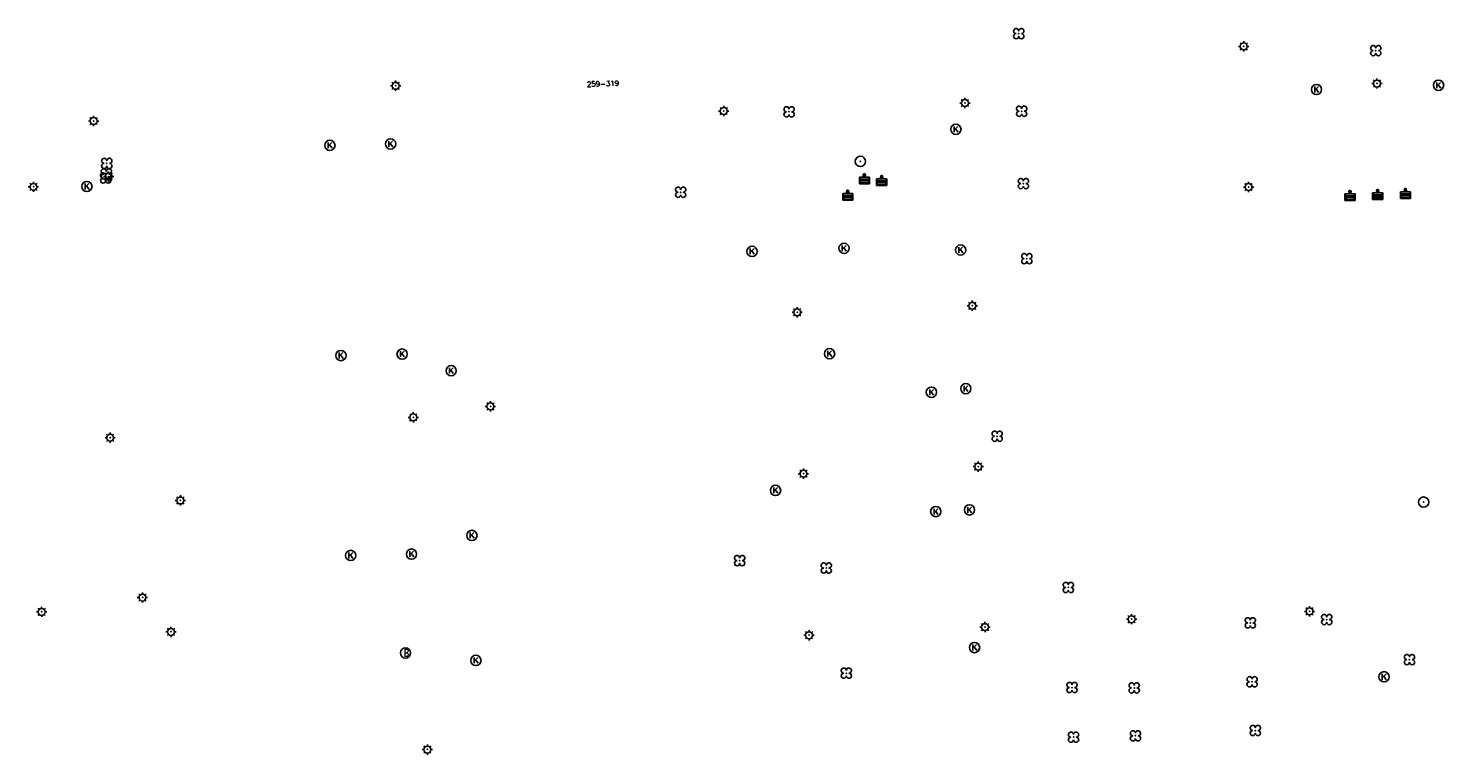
# Model space of a CAD drawing. Header units: metres. Extents: x 256352 to 256908, y 533292 to 533854.
# Tile 30 of 48: x 256353 to 256490, y 533712 to 533782. Entities that reach past the tile are written whole.
import ezdxf

# ---------------------------------------------------------------- set-up
doc = ezdxf.new("R2010")
doc.units = ezdxf.units.M
doc.header["$LTSCALE"] = 0.5
for name, color, linetype in [('Punt - Bak', 6, 'Continuous'), ('Punt - Paal', 7, 'Continuous'), ('Punt - Put', 8, 'Continuous'), ('Punt - Vegetatieobject', 7, 'Continuous'), ('Tekst - Pand Nummeraanduiding', 7, 'Continuous')]:
    doc.layers.add(name, color=color, linetype=linetype)
doc.layers.add('Punt - vegetatieobject_punt', color=10, linetype='Continuous', lineweight=25)
doc.styles.get("Standard").update_dxf_attribs({"font": 'txt.shx'})

# ---------------------------------------------------------------- blocks, each defined once
blk = doc.blocks.new('BOOM')
at = {"linetype": 'Continuous'}
for centre, radius, start, end in [((-0.424999, 0.425), 0.424, 359.8648684, 269.9998649), ((0.424999, 0.425), 0.426, 270.0001345, 180.1344972), ((0.425, -0.425), 0.426, 180, 90), ((-0.425, -0.424999), 0.424, 90.1351316, 359.9998649)]:
    blk.add_arc(centre, radius, start, end, dxfattribs=at)
blk = doc.blocks.new('Afvalbak')
at = {"linetype": 'Continuous'}
for p, q in [((0.4, -0.091), (-0.4, -0.091)), ((-0.34, -0.195), (-0.4, -0.091)), ((-0.34, -0.252), (-0.4, -0.441)), ((0.4, -0.441), (-0.4, -0.441)), ((0.34, -0.195), (-0.34, -0.195)), ((-0.34, -0.252), (-0.34, -0.195)), ((0.34, -0.252), (-0.34, -0.252)), ((-0.302, -0.297), (-0.333, -0.397)), ((0.333, -0.397), (-0.333, -0.397)), ((0.302, -0.297), (-0.302, -0.297)), ((0.302, -0.297), (0.333, -0.397)), ((0.34, -0.195), (0.4, -0.091)), ((0.34, -0.252), (0.34, -0.195)), ((0.34, -0.252), (0.4, -0.441))]:
    blk.add_line(p, q, dxfattribs=at)
for p, q in [((-0.4, -0.091), (-0.4, -0.441)), ((0.4, -0.091), (0.4, -0.441))]:
    blk.add_line(p, q)
blk.add_circle((0, 0), 0.0908, dxfattribs=at)
blk = doc.blocks.new('Kolk')
at = {"linetype": 'Continuous'}
for p, q in [((-0.131779, -0.225094), (-0.131779, 0.223554)), ((-0.131779, -0.061917), (0.155792, 0.223554)), ((-0.023655, 0.045417), (0.167783, -0.225094))]:
    blk.add_line(p, q, dxfattribs=at)
blk.add_circle((0, 0), 0.4, dxfattribs=at)
blk = doc.blocks.new('Afzetpaal')
at = {"linetype": 'Continuous'}
blk.add_circle((0, 0), 0.25, dxfattribs=at)
blk = doc.blocks.new('LICHTMAST')
at = {"linetype": 'Continuous'}
for p, q in [((-0.435, 0.407), (-0.293, 0.265)), ((-0.01, 0.586), (-0.01, 0.38)), ((0.419, 0.409), (0.275, 0.263)), ((-0.609, -0.015), (-0.412, -0.014)), ((-0.434, -0.44), (-0.29, -0.296)), ((-0.007, -0.602), (-0.005, -0.416)), ((0.406, -0.431), (0.274, -0.298)), ((0.589, -0.015), (0.389, -0.015))]:
    blk.add_line(p, q, dxfattribs=at)
blk.add_circle((-0.01, -0.015), 0.4, dxfattribs=at)
blk = doc.blocks.new('Brandkraan_Put')
at = {"linetype": 'Continuous'}
blk.add_circle((0, 0), 0.7, dxfattribs=at)
at = {"linetype": 'Continuous', "width": 0.75}
blk.add_text('B', height=1, dxfattribs=at).set_placement((-0.226, -0.48))

msp = doc.modelspace()

# ---------------------------------------------------------------- linework, layer by layer
at = {"layer": 'Punt - Bak'}
for p in [(256433.905, 533768.042), (256435.565, 533767.872), (256432.282, 533766.444), (256481.175, 533766.421), (256483.874, 533766.513), (256486.572, 533766.604)]:
    msp.add_point(p, dxfattribs=at)
at = {"layer": 'Punt - Paal'}
for p in [(256470.829, 533780.598), (256388.27, 533776.759), (256483.805, 533776.979), (256420.207, 533774.305), (256443.694, 533775.083), (256358.865, 533773.336), (256433.502, 533769.394), (256360.324, 533767.918), (256353.011, 533766.924), (256471.302, 533766.906), (256427.363, 533754.712), (256444.41, 533755.347), (256397.499, 533745.552), (256389.992, 533744.486), (256360.479, 533742.5), (256444.984, 533739.689), (256427.973, 533739.002), (256367.313, 533736.392), (256488.342, 533736.226), (256363.621, 533726.945), (256353.811, 533725.548), (256459.915, 533724.832), (256477.238, 533725.596), (256366.402, 533723.596), (256428.515, 533723.272), (256445.646, 533724.064), (256391.361, 533712.141)]:
    msp.add_point(p, dxfattribs=at)
at = {"layer": 'Punt - Put'}
for p in [(256489.792, 533776.8), (256477.908, 533776.391), (256442.808, 533772.513), (256381.863, 533770.955), (256387.773, 533771.088), (256358.21, 533766.95), (256422.956, 533760.631), (256431.912, 533760.93), (256443.268, 533760.764), (256382.94, 533750.492), (256388.892, 533750.634), (256430.507, 533750.671), (256393.666, 533749.019), (256440.419, 533746.916), (256443.771, 533747.268), (256425.251, 533737.366), (256444.126, 533735.462), (256440.845, 533735.302), (256395.686, 533732.979), (256383.885, 533731.031), (256389.809, 533731.161), (256389.221, 533721.535), (256444.619, 533722.066), (256396.077, 533720.814), (256484.483, 533719.219)]:
    msp.add_point(p, dxfattribs=at)
at = {"layer": 'Punt - Vegetatieobject'}
for p in [(256448.925, 533781.828), (256483.68, 533780.176), (256426.566, 533774.218), (256449.203, 533774.272), (256360.142, 533769.195), (256360.03, 533767.773), (256360.103, 533768.162), (256449.378, 533767.229), (256416.007, 533766.387), (256449.709, 533759.92), (256446.821, 533742.635), (256421.752, 533730.526), (256430.185, 533729.802), (256453.749, 533727.914), (256471.47, 533724.469), (256478.907, 533724.789), (256486.963, 533720.889), (256432.141, 533719.57), (256454.105, 533718.175), (256460.163, 533718.135), (256471.643, 533718.733), (256454.257, 533713.341), (256460.285, 533713.472), (256471.953, 533713.989)]:
    msp.add_point(p, dxfattribs=at)
at = {"layer": 'Punt - vegetatieobject_punt'}
for p in [(256448.925, 533781.828), (256483.68, 533780.176), (256426.566, 533774.218), (256449.203, 533774.272), (256360.142, 533769.195), (256360.03, 533767.773), (256360.103, 533768.162), (256449.378, 533767.229), (256416.007, 533766.387), (256449.709, 533759.92), (256446.821, 533742.635), (256421.752, 533730.526), (256430.185, 533729.802), (256453.749, 533727.914), (256471.47, 533724.469), (256478.907, 533724.789), (256486.963, 533720.889), (256432.141, 533719.57), (256454.105, 533718.175), (256460.163, 533718.135), (256471.643, 533718.733), (256454.257, 533713.341), (256460.285, 533713.472), (256471.953, 533713.989)]:
    msp.add_point(p, dxfattribs=at)

# ---------------------------------------------------------------- block references
at = {"layer": 'Punt - Bak', "xscale": 1.25000000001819, "yscale": 1.881467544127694}
for p in [(256433.905, 533768.042), (256435.565, 533767.872), (256432.282, 533766.444), (256481.175, 533766.421), (256483.874, 533766.513), (256486.572, 533766.604)]:
    msp.add_blockref('Afvalbak', p, dxfattribs=at)
at = {"layer": 'Punt - Paal'}
for name, p, xscale, yscale in [('LICHTMAST', (256470.829, 533780.598), 0.8347245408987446, 0.8417508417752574), ('LICHTMAST', (256388.27, 533776.759), 0.8347245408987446, 0.8417508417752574), ('LICHTMAST', (256483.805, 533776.979), 0.8347245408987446, 0.8417508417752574), ('LICHTMAST', (256443.694, 533775.083), 0.8347245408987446, 0.8417508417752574), ('LICHTMAST', (256420.207, 533774.305), 0.8347245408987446, 0.8417508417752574), ('LICHTMAST', (256358.865, 533773.336), 0.8347245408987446, 0.8417508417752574), ('Afzetpaal', (256433.502, 533769.394), 2, 2), ('LICHTMAST', (256360.324, 533767.918), 0.8347245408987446, 0.8417508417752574), ('LICHTMAST', (256353.011, 533766.924), 0.8347245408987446, 0.8417508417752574), ('LICHTMAST', (256471.302, 533766.906), 0.8347245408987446, 0.8417508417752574), ('LICHTMAST', (256427.363, 533754.712), 0.8347245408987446, 0.8417508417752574), ('LICHTMAST', (256444.41, 533755.347), 0.8347245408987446, 0.8417508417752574), ('LICHTMAST', (256389.992, 533744.486), 0.8347245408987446, 0.8417508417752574), ('LICHTMAST', (256397.499, 533745.552), 0.8347245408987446, 0.8417508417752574), ('LICHTMAST', (256360.479, 533742.5), 0.8347245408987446, 0.8417508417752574), ('LICHTMAST', (256427.973, 533739.002), 0.8347245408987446, 0.8417508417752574), ('LICHTMAST', (256444.984, 533739.689), 0.8347245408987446, 0.8417508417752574), ('LICHTMAST', (256367.313, 533736.392), 0.8347245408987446, 0.8417508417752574), ('Afzetpaal', (256488.342, 533736.226), 2, 2), ('LICHTMAST', (256363.621, 533726.945), 0.8347245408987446, 0.8417508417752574), ('LICHTMAST', (256353.811, 533725.548), 0.8347245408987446, 0.8417508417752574), ('LICHTMAST', (256477.238, 533725.596), 0.8347245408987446, 0.8417508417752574), ('LICHTMAST', (256445.646, 533724.064), 0.8347245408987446, 0.8417508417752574), ('LICHTMAST', (256459.915, 533724.832), 0.8347245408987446, 0.8417508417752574), ('LICHTMAST', (256366.402, 533723.596), 0.8347245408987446, 0.8417508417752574), ('LICHTMAST', (256428.515, 533723.272), 0.8347245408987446, 0.8417508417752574), ('LICHTMAST', (256391.361, 533712.141), 0.8347245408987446, 0.8417508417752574)]:
    msp.add_blockref(name, p, dxfattribs=dict(at, xscale=xscale, yscale=yscale))
at = {"layer": 'Punt - Put'}
for name, p, xscale, yscale in [('Kolk', (256477.908, 533776.391), 1.25000000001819, 1.25000000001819), ('Kolk', (256489.792, 533776.8), 1.25000000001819, 1.25000000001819), ('Kolk', (256442.808, 533772.513), 1.25000000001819, 1.25000000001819), ('Kolk', (256381.863, 533770.955), 1.25000000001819, 1.25000000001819), ('Kolk', (256387.773, 533771.088), 1.25000000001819, 1.25000000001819), ('Kolk', (256358.21, 533766.95), 1.25000000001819, 1.25000000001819), ('Kolk', (256422.956, 533760.631), 1.25000000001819, 1.25000000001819), ('Kolk', (256431.912, 533760.93), 1.25000000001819, 1.25000000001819), ('Kolk', (256443.268, 533760.764), 1.25000000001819, 1.25000000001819), ('Kolk', (256382.94, 533750.492), 1.25000000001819, 1.25000000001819), ('Kolk', (256388.892, 533750.634), 1.25000000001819, 1.25000000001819), ('Kolk', (256430.507, 533750.671), 1.25000000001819, 1.25000000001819), ('Kolk', (256393.666, 533749.019), 1.25000000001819, 1.25000000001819), ('Kolk', (256443.771, 533747.268), 1.25000000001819, 1.25000000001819), ('Kolk', (256440.419, 533746.916), 1.25000000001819, 1.25000000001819), ('Kolk', (256425.251, 533737.366), 1.25000000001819, 1.25000000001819), ('Kolk', (256440.845, 533735.302), 1.25000000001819, 1.25000000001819), ('Kolk', (256444.126, 533735.462), 1.25000000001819, 1.25000000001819), ('Kolk', (256395.686, 533732.979), 1.25000000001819, 1.25000000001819), ('Kolk', (256383.885, 533731.031), 1.25000000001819, 1.25000000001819), ('Kolk', (256389.809, 533731.161), 1.25000000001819, 1.25000000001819), ('Brandkraan_Put', (256389.221, 533721.535), 0.714285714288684, 0.714285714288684), ('Kolk', (256444.619, 533722.066), 1.25000000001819, 1.25000000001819), ('Kolk', (256396.077, 533720.814), 1.25000000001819, 1.25000000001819), ('Kolk', (256484.483, 533719.219), 1.25000000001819, 1.25000000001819)]:
    msp.add_blockref(name, p, dxfattribs=dict(at, xscale=xscale, yscale=yscale))
at = {"layer": 'Punt - Vegetatieobject', "xscale": 0.5882352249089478, "yscale": 0.5875440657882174}
for p in [(256448.925, 533781.828), (256483.68, 533780.176), (256426.566, 533774.218), (256449.203, 533774.272), (256360.103, 533768.162), (256360.142, 533769.195), (256360.03, 533767.773), (256449.378, 533767.229), (256416.007, 533766.387), (256449.709, 533759.92), (256446.821, 533742.635), (256421.752, 533730.526), (256430.185, 533729.802), (256453.749, 533727.914), (256471.47, 533724.469), (256478.907, 533724.789), (256486.963, 533720.889), (256432.141, 533719.57), (256471.643, 533718.733), (256454.105, 533718.175), (256460.163, 533718.135), (256454.257, 533713.341), (256460.285, 533713.472), (256471.953, 533713.989)]:
    msp.add_blockref('BOOM', p, dxfattribs=at)
at = {"layer": 'Punt - vegetatieobject_punt', "xscale": 0.5882352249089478, "yscale": 0.5875440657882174}
for p in [(256448.925, 533781.828), (256483.68, 533780.176), (256426.566, 533774.218), (256449.203, 533774.272), (256360.103, 533768.162), (256360.142, 533769.195), (256360.03, 533767.773), (256449.378, 533767.229), (256416.007, 533766.387), (256449.709, 533759.92), (256446.821, 533742.635), (256421.752, 533730.526), (256430.185, 533729.802), (256453.749, 533727.914), (256471.47, 533724.469), (256478.907, 533724.789), (256486.963, 533720.889), (256432.141, 533719.57), (256471.643, 533718.733), (256454.105, 533718.175), (256460.163, 533718.135), (256454.257, 533713.341), (256460.285, 533713.472), (256471.953, 533713.989)]:
    msp.add_blockref('BOOM', p, dxfattribs=at)

# ---------------------------------------------------------------- texts
at = {"layer": 'Tekst - Pand Nummeraanduiding'}
msp.add_text('259-319', height=0.5, rotation=1.9, dxfattribs=at).set_placement((256406.891, 533776.652))

doc.saveas('drawing.dxf')
